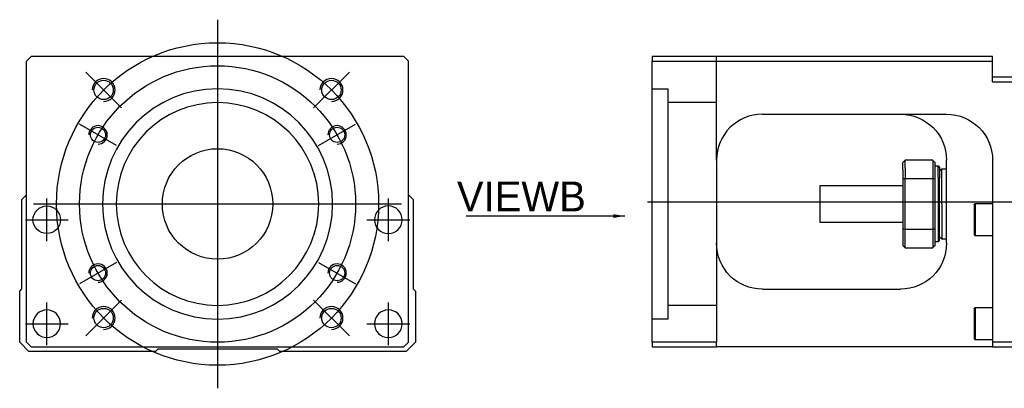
# Model space of a CAD drawing. Header units: millimetres. Extents: x -1108 to 3135, y -1596 to 860.
# Tile 171 of 256: x -1102 to -888, y -609 to -529. Entities that reach past the tile are written whole.
import ezdxf
from ezdxf.lldxf.tags import DXFTag

# ---------------------------------------------------------------- set-up
doc = ezdxf.new("R2010")
doc.units = ezdxf.units.MM
doc.layers.get('0').update_dxf_attribs({"linetype": 'CONTINUOUS'})
doc.styles.add('CHN', font='txt')
doc.styles.add('DIM-7', font='SIMPLEX.shx', dxfattribs={"width": 0.7, "bigfont": 'chineset.shx'})
tags = doc.linetypes.add('DASHED', pattern=[25.72, 12.86, -12.86]).pattern_tags.tags
tags[6:7] = [DXFTag(74, 4), DXFTag(75, 0), DXFTag(340, '0'), DXFTag(46, 0.0), DXFTag(50, 0.0), DXFTag(44, 0.0), DXFTag(45, 0.0)]
tags[4:5] = [DXFTag(74, 4), DXFTag(75, 0), DXFTag(340, '0'), DXFTag(46, 0.0), DXFTag(50, 0.0), DXFTag(44, 0.0), DXFTag(45, 0.0)]
doc.dimstyles.new('CNS', dxfattribs={"dimtxt": 3.5, "dimasz": 2.5, "dimexe": 1, "dimexo": 1, "dimgap": 1, "dimtad": 1, "dimdsep": 46, "dimtxsty": 'DIM-7', "dimcen": 0.09, "dimclrd": 4, "dimclre": 4, "dimclrt": 1, "dimadec": 0, "dimazin": 0, "dimtfac": 1, "dimtmove": 0, "dimatfit": 3, "dimfxl": 0, "dimtvp": 0.971429, "dimtolj": 1, "dimarcsym": 0})

msp = doc.modelspace()

# ---------------------------------------------------------------- linework, layer by layer
at = {"ltscale": 0.3}
for p, q in [((-1059.03, -529.39), (-1059.03, -609.39)), ((-1099.03, -569.39), (-1019.03, -569.39))]:
    msp.add_line(p, q, dxfattribs=at)
at = {"linetype": 'Continuous'}
for p, q in [((-1099.53, -537.39), (-1100.53, -538.39)), ((-1100.53, -599.39), (-1100.53, -538.39)), ((-1031.03, -537.39), (-1099.53, -537.39)), ((-1018.53, -537.39), (-1031.03, -537.39)), ((-1017.53, -538.39), (-1018.53, -537.39)), ((-1017.53, -599.39), (-1017.53, -538.39)), ((-964.61, -537.39), (-964.61, -538.39)), ((-890.61, -537.39), (-964.61, -537.39)), ((-964.61, -538.39), (-890.61, -538.39)), ((-964.61, -599.39), (-964.61, -538.39)), ((-890.61, -538.39), (-890.61, -537.39)), ((-890.61, -542.89), (-890.61, -538.39)), ((-877.61, -541.89), (-890.61, -541.89)), ((-890.61, -542.89), (-877.61, -542.89)), ((-940.61, -549.89), (-900.61, -549.89)), ((-950.61, -559.89), (-950.61, -599.39)), ((-910.11, -561.97), (-910.11, -560.39)), ((-903.61, -559.89), (-909.61, -559.89)), ((-909.61, -561.61), (-909.61, -559.89)), ((-903.61, -559.89), (-903.61, -561.61)), ((-903.11, -563.98), (-903.11, -560.39)), ((-900.61, -577.89), (-900.61, -559.89)), ((-890.61, -559.89), (-890.61, -599.39)), ((-910.11, -561.97), (-910.11, -563.98)), ((-909.61, -561.61), (-909.61, -563.85)), ((-903.61, -561.61), (-903.61, -563.85)), ((-903.11, -561.14), (-902.41, -561.14)), ((-902.41, -561.14), (-902.11, -561.44)), ((-902.41, -563.56), (-902.41, -561.14)), ((-902.11, -561.44), (-902.11, -563.77)), ((-902.11, -562.24), (-901.61, -561.74)), ((-901.61, -561.74), (-900.61, -561.74)), ((-901.61, -569.39), (-901.61, -561.74)), ((-910.11, -563.98), (-910.11, -574.8)), ((-909.61, -574.94), (-909.61, -563.85)), ((-909.61, -563.85), (-903.61, -563.85)), ((-903.61, -563.85), (-903.61, -574.94)), ((-903.11, -574.8), (-903.11, -563.98)), ((-902.41, -563.56), (-902.41, -577.64)), ((-902.11, -577.34), (-902.11, -563.77)), ((-928.11, -565.39), (-910.11, -565.39)), ((-928.11, -569.39), (-928.11, -565.39)), ((-1101.53, -568.39), (-1100.53, -567.39)), ((-1101.53, -587.84), (-1101.53, -568.39)), ((-1017.53, -567.39), (-1016.53, -568.39)), ((-1016.53, -568.39), (-1016.53, -587.84)), ((-928.11, -573.39), (-928.11, -569.39)), ((-901.61, -569.39), (-901.61, -577.04)), ((-894.61, -569.57), (-894.36, -569.32)), ((-894.61, -569.57), (-894.61, -572.82)), ((-894.36, -569.32), (-890.61, -569.32)), ((-894.36, -569.32), (-894.36, -572.82)), ((-910.11, -573.39), (-928.11, -573.39)), ((-894.61, -572.82), (-894.61, -576.07)), ((-894.36, -572.82), (-894.36, -576.32)), ((-910.11, -574.8), (-910.11, -578.39)), ((-909.61, -578.89), (-909.61, -574.94)), ((-903.61, -574.94), (-909.61, -574.94)), ((-903.61, -574.94), (-903.61, -578.89)), ((-903.11, -578.39), (-903.11, -574.8)), ((-902.41, -577.64), (-903.11, -577.64)), ((-902.11, -577.34), (-902.41, -577.64)), ((-901.61, -577.04), (-902.11, -576.54)), ((-900.61, -577.04), (-901.61, -577.04)), ((-894.36, -576.32), (-894.61, -576.07)), ((-890.61, -576.32), (-894.36, -576.32)), ((-909.61, -578.89), (-903.61, -578.89)), ((-1102.03, -588.34), (-1101.53, -587.84)), ((-1102.03, -599.39), (-1102.03, -588.34)), ((-1016.53, -587.84), (-1016.03, -588.34)), ((-1016.03, -588.34), (-1016.03, -599.39)), ((-940.61, -587.89), (-910.61, -587.89)), ((-894.61, -592.14), (-894.36, -591.89)), ((-894.61, -592.14), (-894.61, -595.39)), ((-894.36, -591.89), (-890.61, -591.89)), ((-894.36, -591.89), (-894.36, -595.39)), ((-894.61, -595.39), (-894.61, -598.64)), ((-894.36, -595.39), (-894.36, -598.89)), ((-894.36, -598.89), (-894.61, -598.64)), ((-890.61, -598.89), (-894.36, -598.89)), ((-1100.03, -601.39), (-1102.03, -599.39)), ((-1100.53, -599.39), (-1099.53, -600.39)), ((-1099.53, -600.39), (-1018.53, -600.39)), ((-1072.03, -600.89), (-1072.53, -601.39)), ((-1046.03, -600.89), (-1072.03, -600.89)), ((-1045.53, -601.39), (-1046.03, -600.89)), ((-1018.53, -600.39), (-1017.53, -599.39)), ((-1016.03, -599.39), (-1018.03, -601.39)), ((-964.61, -599.39), (-964.61, -600.39)), ((-950.61, -599.39), (-964.61, -599.39)), ((-964.61, -600.39), (-950.61, -600.39)), ((-950.61, -600.39), (-950.61, -599.39)), ((-890.61, -600.39), (-950.61, -600.39)), ((-890.61, -599.39), (-890.61, -600.39)), ((-877.61, -599.39), (-890.61, -599.39)), ((-890.61, -600.39), (-877.61, -600.39)), ((-1072.53, -601.39), (-1100.03, -601.39)), ((-1018.03, -601.39), (-1045.53, -601.39))]:
    msp.add_line(p, q, dxfattribs=at)
at = {"linetype": 'DASHED', "ltscale": 0.3}
for p, q in [((-950.61, -559.89), (-950.61, -537.39)), ((-964.61, -544.39), (-961.11, -544.39)), ((-961.11, -594.39), (-961.11, -544.39)), ((-950.61, -547.39), (-961.11, -547.39)), ((-950.61, -591.39), (-961.11, -591.39))]:
    msp.add_line(p, q, dxfattribs=at)
at = {"ltscale": 0.2}
for p, q in [((-1079.89, -548.53), (-1087.67, -540.75)), ((-1038.17, -548.53), (-1030.39, -540.75)), ((-1079.89, -590.25), (-1087.67, -598.03)), ((-1038.17, -590.25), (-1030.39, -598.03))]:
    msp.add_line(p, q, dxfattribs=at)
at = {"ltscale": 0.1}
for p, q in [((-1080.98, -556.72), (-1089.04, -552.07)), ((-1037.07, -556.72), (-1029.02, -552.07)), ((-1096.14, -577.47), (-1096.14, -568.17)), ((-1021.91, -577.47), (-1021.91, -568.17)), ((-1100.79, -572.82), (-1091.49, -572.82)), ((-1026.56, -572.82), (-1017.26, -572.82)), ((-1080.98, -582.07), (-1089.04, -586.72)), ((-1037.07, -582.07), (-1029.02, -586.72)), ((-1096.14, -600.04), (-1096.14, -590.74)), ((-1021.91, -600.04), (-1021.91, -590.74)), ((-1100.79, -595.39), (-1091.49, -595.39)), ((-1026.56, -595.39), (-1017.26, -595.39))]:
    msp.add_line(p, q, dxfattribs=at)
msp.add_line((-965.61, -568.89), (-323.61, -568.89))
at = {"linetype": 'DASHED'}
msp.add_line((-961.11, -594.39), (-964.61, -594.39), dxfattribs=at)
at = {"ltscale": 0.3}
for radius in [35, 30]:
    msp.add_circle((-1059.03, -569.39), radius, dxfattribs=at)
at = {"linetype": 'Continuous'}
for centre, radius in [((-1083.78, -544.64), 2.1), ((-1034.28, -544.64), 2.1), ((-1085.01, -554.39), 1.65), ((-1033.05, -554.39), 1.65), ((-1059.03, -569.39), 12), ((-1096.14, -572.82), 3), ((-1085.01, -584.39), 1.65), ((-1033.05, -584.39), 1.65), ((-1083.78, -594.14), 2.1), ((-1034.28, -594.14), 2.1)]:
    msp.add_circle(centre, radius, dxfattribs=at)
at = {"linetype": 'Continuous', "extrusion": (0, 0, -1)}
for centre, radius in [((1059.03, -569.39), 25), ((1059.03, -569.39), 22), ((1021.91, -572.82), 3), ((1096.14, -595.39), 3), ((1021.91, -595.39), 3)]:
    msp.add_circle(centre, radius, dxfattribs=at)
for centre, radius in [((-1083.78, -544.64), 2.5), ((-1034.28, -544.64), 2.5), ((-1085.01, -554.39), 2), ((-1033.05, -554.39), 2), ((-1085.01, -584.39), 2), ((-1033.05, -584.39), 2), ((-1083.78, -594.14), 2.5), ((-1034.28, -594.14), 2.5)]:
    msp.add_arc(centre, radius, 270, 180)
at = {"linetype": 'Continuous'}
msp.add_arc((-940.61, -559.89), 10, 90, 180, dxfattribs=at)
at = {"linetype": 'Continuous', "extrusion": (0, 0, -1)}
for centre, start, end in [((910.61, -559.89), 90, 180), ((900.61, -559.89), 90, 180), ((940.61, -577.89), 270, 0), ((910.61, -577.89), 180, 270)]:
    msp.add_arc(centre, 10, start, end, dxfattribs=at)
at = {"linetype": 'Continuous'}
for points in [[(-945.61, -551.23), (-945.64, -551.25), (-945.67, -551.27), (-945.7, -551.29)], [(-909.61, -559.89), (-909.78, -560.06), (-909.95, -560.23), (-910.11, -560.39)], [(-903.61, -559.89), (-903.45, -560.06), (-903.28, -560.23), (-903.11, -560.39)], [(-909.61, -563.85), (-909.78, -563.89), (-909.95, -563.94), (-910.11, -563.98)], [(-903.11, -563.98), (-903.28, -563.94), (-903.45, -563.89), (-903.61, -563.85)], [(-909.61, -574.94), (-909.78, -574.89), (-909.95, -574.85), (-910.11, -574.8)], [(-903.11, -574.8), (-903.28, -574.85), (-903.45, -574.89), (-903.61, -574.94)], [(-910.11, -578.39), (-909.95, -578.56), (-909.78, -578.73), (-909.61, -578.89)], [(-903.11, -578.39), (-903.28, -578.56), (-903.45, -578.73), (-903.61, -578.89)]]:
    msp.add_open_spline(points, degree=3, dxfattribs=at)
msp.add_open_spline([(-950.05, -556.58), (-950.14, -556.84), (-950.27, -557.28), (-950.37, -557.72), (-950.41, -557.9)], degree=3, knots=[0, 0, 0, 0, 0.596588, 1, 1, 1, 1], dxfattribs=at)

# ---------------------------------------------------------------- texts
at = {"insert": (-979, -571.01), "char_height": 6.5, "attachment_point": 9, "style": 'CHN'}
msp.add_mtext('VIEWB', dxfattribs=at)

# ---------------------------------------------------------------- leaders
msp.add_leader([(-970.56, -572.01), (-1005.01, -572.01)], dimstyle='CNS', override={"dimtxt": 6.5, "dimtxsty": 'CHN'})

doc.saveas('drawing.dxf')
